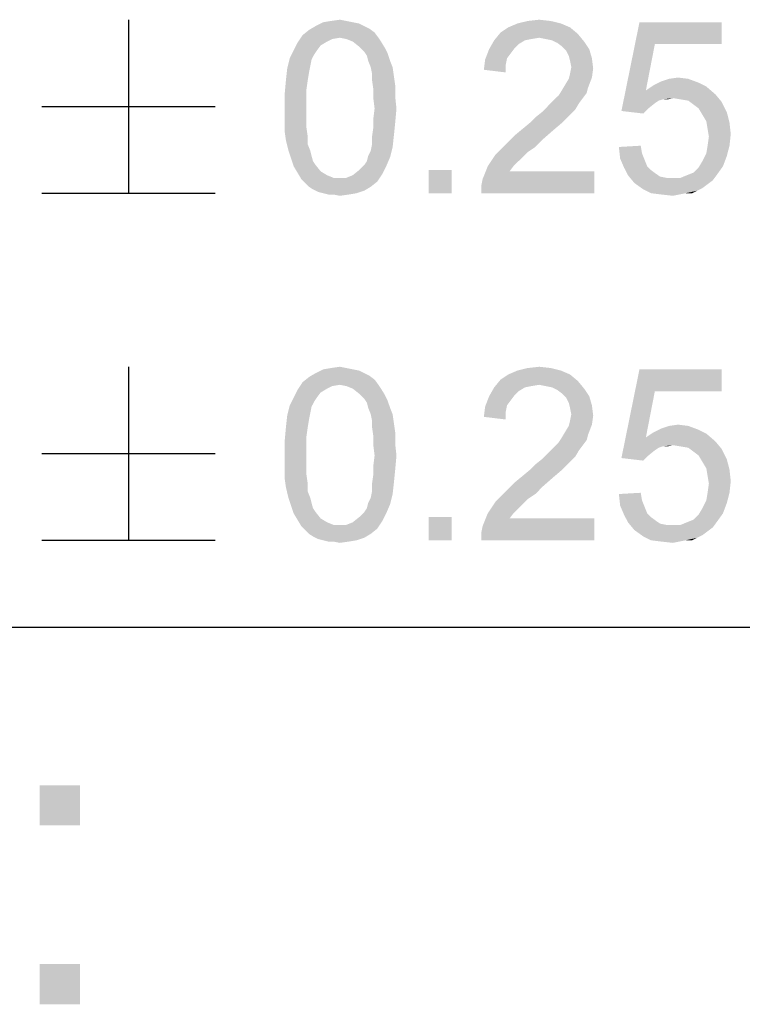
# Model space of a CAD drawing. Extents: x 0 to 1189, y 0 to 841.
# Tile 67 of 96: x 1105 to 1114, y 35 to 48. Entities that reach past the tile are written whole.
import ezdxf

# ---------------------------------------------------------------- set-up
doc = ezdxf.new("R2010")
doc.units = 0
doc.header["$LTSCALE"] = 65.395
doc.layers.get('0').update_dxf_attribs({"linetype": 'CONTINUOUS'})

msp = doc.modelspace()

# ---------------------------------------------------------------- linework, layer by layer
at = {"color": 6, "linetype": 'Continuous'}
for p, q in [((1106.102, 48.05), (1106.102, 45.75)), ((1104.952, 46.9), (1107.252, 46.9)), ((1104.952, 45.75), (1107.252, 45.75)), ((1106.102, 43.45), (1106.102, 41.15)), ((1104.952, 42.3), (1107.252, 42.3)), ((1104.952, 41.15), (1107.252, 41.15))]:
    msp.add_line(p, q, dxfattribs=at)
at = {"color": 3, "linetype": 'Continuous'}
for p, q in [((909, 40), (1160, 40)), ((909, 40), (1174, 40)), ((1037, 40), (1174, 40))]:
    msp.add_line(p, q, dxfattribs=at)
at = {"color": 6, "linetype": 'Continuous'}
for points in [[(1108.989, 48.033), (1108.683, 48.016), (1108.785, 48.033)], [(1108.683, 48.016), (1108.989, 48.033), (1109.075, 48.016)], [(1108.785, 48.033), (1108.904, 48.05), (1108.989, 48.033)], [(1111.698, 48.033), (1111.255, 47.999), (1111.392, 48.033)], [(1111.255, 47.999), (1111.698, 48.033), (1111.835, 47.999)], [(1111.392, 48.033), (1111.545, 48.05), (1111.698, 48.033)], [(1109.364, 47.88), (1108.41, 47.846), (1108.495, 47.914)], [(1109.228, 47.965), (1109.296, 47.931), (1108.495, 47.914)], [(1109.228, 47.965), (1108.495, 47.914), (1108.581, 47.965)], [(1108.495, 47.914), (1109.296, 47.931), (1109.364, 47.88)], [(1109.075, 48.016), (1109.16, 47.999), (1108.581, 47.965)], [(1109.075, 48.016), (1108.581, 47.965), (1108.683, 48.016)], [(1108.581, 47.965), (1109.16, 47.999), (1109.228, 47.965)], [(1111.954, 47.948), (1111.034, 47.88), (1111.136, 47.948)], [(1111.034, 47.88), (1111.954, 47.948), (1112.056, 47.863)], [(1111.835, 47.999), (1111.136, 47.948), (1111.255, 47.999)], [(1111.136, 47.948), (1111.835, 47.999), (1111.954, 47.948)], [(1113.078, 47.726), (1112.635, 46.84), (1112.874, 48.016)], [(1112.874, 48.016), (1113.964, 48.016), (1113.078, 47.726)], [(1113.078, 47.726), (1113.964, 48.016), (1113.964, 47.726)], [(1108.904, 47.811), (1108.342, 47.743), (1108.41, 47.846)], [(1108.904, 47.811), (1108.802, 47.794), (1108.342, 47.743)], [(1108.802, 47.794), (1108.734, 47.76), (1108.342, 47.743)], [(1108.904, 47.811), (1108.41, 47.846), (1109.364, 47.88)], [(1108.904, 47.811), (1109.364, 47.88), (1109.415, 47.811)], [(1109.415, 47.811), (1108.989, 47.794), (1108.904, 47.811)], [(1109.075, 47.76), (1108.989, 47.794), (1109.415, 47.811)], [(1109.075, 47.76), (1109.415, 47.811), (1109.449, 47.76)], [(1111.358, 47.777), (1111.272, 47.726), (1110.881, 47.658)], [(1111.358, 47.777), (1110.881, 47.658), (1110.949, 47.777)], [(1112.056, 47.863), (1110.949, 47.777), (1111.034, 47.88)], [(1112.056, 47.863), (1111.545, 47.811), (1110.949, 47.777)], [(1111.545, 47.811), (1111.443, 47.794), (1110.949, 47.777)], [(1110.949, 47.777), (1111.443, 47.794), (1111.358, 47.777)], [(1111.63, 47.794), (1111.545, 47.811), (1112.056, 47.863)], [(1111.715, 47.777), (1111.63, 47.794), (1112.056, 47.863)], [(1111.715, 47.777), (1112.056, 47.863), (1112.141, 47.76)], [(1112.141, 47.76), (1111.784, 47.743), (1111.715, 47.777)], [(1108.598, 47.641), (1108.564, 47.59), (1108.24, 47.539)], [(1108.598, 47.641), (1108.24, 47.539), (1108.291, 47.641)], [(1108.649, 47.709), (1108.291, 47.641), (1108.342, 47.743)], [(1108.291, 47.641), (1108.649, 47.709), (1108.598, 47.641)], [(1108.342, 47.743), (1108.734, 47.76), (1108.649, 47.709)], [(1109.449, 47.76), (1109.16, 47.692), (1109.075, 47.76)], [(1109.16, 47.692), (1109.449, 47.76), (1109.501, 47.675)], [(1109.501, 47.675), (1109.228, 47.624), (1109.16, 47.692)], [(1109.228, 47.624), (1109.501, 47.675), (1109.535, 47.607)], [(1111.17, 47.607), (1110.829, 47.522), (1110.881, 47.658)], [(1111.272, 47.726), (1111.221, 47.675), (1110.881, 47.658)], [(1110.881, 47.658), (1111.221, 47.675), (1111.17, 47.607)], [(1111.852, 47.692), (1111.784, 47.743), (1112.141, 47.76)], [(1111.852, 47.692), (1112.141, 47.76), (1112.209, 47.658)], [(1112.209, 47.658), (1111.903, 47.641), (1111.852, 47.692)], [(1111.937, 47.573), (1111.903, 47.641), (1112.209, 47.658)], [(1111.937, 47.573), (1112.209, 47.658), (1112.244, 47.539)], [(1113.078, 47.726), (1112.959, 47.113), (1112.635, 46.84)], [(1108.529, 47.522), (1108.206, 47.403), (1108.24, 47.539)], [(1108.529, 47.522), (1108.512, 47.437), (1108.206, 47.403)], [(1108.24, 47.539), (1108.564, 47.59), (1108.529, 47.522)], [(1109.535, 47.607), (1109.262, 47.573), (1109.228, 47.624)], [(1109.279, 47.505), (1109.262, 47.573), (1109.535, 47.607)], [(1109.279, 47.505), (1109.535, 47.607), (1109.569, 47.505)], [(1109.569, 47.505), (1109.313, 47.42), (1109.279, 47.505)], [(1109.313, 47.42), (1109.569, 47.505), (1109.603, 47.42)], [(1111.102, 47.454), (1110.812, 47.386), (1110.829, 47.522)], [(1111.17, 47.607), (1111.119, 47.539), (1110.829, 47.522)], [(1110.829, 47.522), (1111.119, 47.539), (1111.102, 47.454)], [(1112.244, 47.539), (1111.954, 47.505), (1111.937, 47.573)], [(1111.971, 47.42), (1111.954, 47.505), (1112.244, 47.539)], [(1111.971, 47.42), (1112.244, 47.539), (1112.261, 47.403)], [(1108.495, 47.351), (1108.189, 47.249), (1108.206, 47.403)], [(1108.206, 47.403), (1108.512, 47.437), (1108.495, 47.351)], [(1109.603, 47.42), (1109.33, 47.334), (1109.313, 47.42)], [(1109.33, 47.334), (1109.603, 47.42), (1109.62, 47.3)], [(1110.812, 47.386), (1111.102, 47.454), (1111.102, 47.351)], [(1112.261, 47.403), (1111.954, 47.334), (1111.971, 47.42)], [(1111.954, 47.334), (1112.261, 47.403), (1112.244, 47.283)], [(1108.478, 47.249), (1108.461, 47.13), (1108.172, 47.062)], [(1108.478, 47.249), (1108.172, 47.062), (1108.189, 47.249)], [(1108.189, 47.249), (1108.495, 47.351), (1108.478, 47.249)], [(1109.62, 47.3), (1109.33, 47.249), (1109.33, 47.334)], [(1109.33, 47.249), (1109.62, 47.3), (1109.637, 47.181)], [(1109.637, 47.181), (1109.347, 47.13), (1109.33, 47.249)], [(1111.886, 47.181), (1111.937, 47.266), (1112.244, 47.283)], [(1111.886, 47.181), (1112.244, 47.283), (1112.192, 47.147)], [(1112.244, 47.283), (1111.937, 47.266), (1111.954, 47.334)], [(1113.521, 47.266), (1113.164, 47.232), (1113.266, 47.266)], [(1113.164, 47.232), (1113.521, 47.266), (1113.658, 47.215)], [(1113.266, 47.266), (1113.385, 47.283), (1113.521, 47.266)], [(1108.172, 47.062), (1108.461, 47.13), (1108.461, 47.011)], [(1109.347, 47.13), (1109.637, 47.181), (1109.637, 47.028)], [(1109.637, 47.028), (1109.347, 47.011), (1109.347, 47.13)], [(1112.192, 47.147), (1111.835, 47.096), (1111.886, 47.181)], [(1111.835, 47.096), (1112.192, 47.147), (1112.175, 47.079)], [(1112.959, 47.113), (1113.181, 46.994), (1112.635, 46.84)], [(1113.76, 47.164), (1112.959, 47.113), (1113.061, 47.181)], [(1112.959, 47.113), (1113.76, 47.164), (1113.879, 47.062)], [(1112.959, 47.113), (1113.879, 47.062), (1113.317, 47.011)], [(1112.959, 47.113), (1113.317, 47.011), (1113.181, 46.994)], [(1113.658, 47.215), (1113.061, 47.181), (1113.164, 47.232)], [(1113.061, 47.181), (1113.658, 47.215), (1113.76, 47.164)], [(1108.461, 47.011), (1108.172, 46.874), (1108.172, 47.062)], [(1108.172, 46.874), (1108.461, 47.011), (1108.461, 46.874)], [(1109.364, 46.874), (1109.347, 47.011), (1109.637, 47.028)], [(1109.364, 46.874), (1109.637, 47.028), (1109.654, 46.874)], [(1111.698, 46.943), (1111.749, 46.994), (1112.124, 47.011)], [(1111.698, 46.943), (1112.124, 47.011), (1112.073, 46.943)], [(1112.124, 47.011), (1111.749, 46.994), (1111.801, 47.045)], [(1112.175, 47.079), (1111.801, 47.045), (1111.835, 47.096)], [(1111.801, 47.045), (1112.175, 47.079), (1112.124, 47.011)], [(1113.181, 46.994), (1113.129, 46.977), (1112.635, 46.84)], [(1113.181, 46.994), (1113.317, 47.011), (1113.249, 46.994)], [(1113.419, 46.994), (1113.317, 47.011), (1113.879, 47.062)], [(1113.521, 46.977), (1113.419, 46.994), (1113.879, 47.062)], [(1113.521, 46.977), (1113.879, 47.062), (1113.964, 46.96)], [(1108.461, 46.874), (1108.461, 46.738), (1108.172, 46.721)], [(1108.461, 46.874), (1108.172, 46.721), (1108.172, 46.874)], [(1109.654, 46.874), (1109.347, 46.738), (1109.364, 46.874)], [(1109.347, 46.738), (1109.654, 46.874), (1109.637, 46.687)], [(1112.022, 46.857), (1111.579, 46.823), (1111.647, 46.891)], [(1111.579, 46.823), (1112.022, 46.857), (1111.954, 46.789)], [(1112.073, 46.943), (1111.647, 46.891), (1111.698, 46.943)], [(1111.647, 46.891), (1112.073, 46.943), (1112.022, 46.857)], [(1113.129, 46.977), (1113.078, 46.943), (1112.635, 46.84)], [(1113.078, 46.943), (1112.993, 46.874), (1112.635, 46.84)], [(1112.635, 46.84), (1112.993, 46.874), (1112.925, 46.806)], [(1113.964, 46.96), (1113.589, 46.926), (1113.521, 46.977)], [(1113.658, 46.874), (1113.589, 46.926), (1113.964, 46.96)], [(1113.658, 46.874), (1113.964, 46.96), (1114.032, 46.823)], [(1114.032, 46.823), (1113.709, 46.789), (1113.658, 46.874)], [(1108.172, 46.721), (1108.461, 46.738), (1108.461, 46.619)], [(1108.461, 46.619), (1108.172, 46.568), (1108.172, 46.721)], [(1109.637, 46.687), (1109.347, 46.619), (1109.347, 46.738)], [(1111.426, 46.687), (1111.494, 46.755), (1111.954, 46.789)], [(1111.426, 46.687), (1111.954, 46.789), (1111.852, 46.687)], [(1111.954, 46.789), (1111.494, 46.755), (1111.579, 46.823)], [(1113.76, 46.704), (1113.709, 46.789), (1114.032, 46.823)], [(1113.76, 46.704), (1114.032, 46.823), (1114.067, 46.687)], [(1108.172, 46.568), (1108.461, 46.619), (1108.478, 46.5)], [(1109.62, 46.517), (1109.33, 46.5), (1109.347, 46.619)], [(1109.347, 46.619), (1109.637, 46.687), (1109.62, 46.517)], [(1111.732, 46.585), (1111.221, 46.517), (1111.324, 46.602)], [(1111.852, 46.687), (1111.324, 46.602), (1111.426, 46.687)], [(1111.324, 46.602), (1111.852, 46.687), (1111.732, 46.585)], [(1114.067, 46.687), (1113.777, 46.602), (1113.76, 46.704)], [(1113.777, 46.602), (1114.067, 46.687), (1114.084, 46.534)], [(1114.084, 46.534), (1113.794, 46.5), (1113.777, 46.602)], [(1108.478, 46.5), (1108.189, 46.449), (1108.172, 46.568)], [(1108.189, 46.449), (1108.478, 46.5), (1108.478, 46.397)], [(1109.33, 46.397), (1109.33, 46.5), (1109.62, 46.517)], [(1109.33, 46.397), (1109.62, 46.517), (1109.603, 46.363)], [(1111.596, 46.466), (1111.119, 46.414), (1111.221, 46.517)], [(1111.119, 46.414), (1111.596, 46.466), (1111.494, 46.363)], [(1111.221, 46.517), (1111.732, 46.585), (1111.596, 46.466)], [(1113.777, 46.38), (1113.794, 46.5), (1114.084, 46.534)], [(1113.777, 46.38), (1114.084, 46.534), (1114.067, 46.38)], [(1108.478, 46.397), (1108.223, 46.312), (1108.189, 46.449)], [(1108.223, 46.312), (1108.478, 46.397), (1108.512, 46.312)], [(1109.279, 46.244), (1109.313, 46.312), (1109.603, 46.363)], [(1109.279, 46.244), (1109.603, 46.363), (1109.569, 46.227)], [(1109.603, 46.363), (1109.313, 46.312), (1109.33, 46.397)], [(1111.392, 46.295), (1110.966, 46.261), (1111.034, 46.329)], [(1111.494, 46.363), (1111.034, 46.329), (1111.119, 46.414)], [(1111.034, 46.329), (1111.494, 46.363), (1111.392, 46.295)], [(1112.601, 46.363), (1112.891, 46.38), (1112.908, 46.278)], [(1112.908, 46.278), (1112.618, 46.21), (1112.601, 46.363)], [(1114.067, 46.38), (1113.76, 46.278), (1113.777, 46.38)], [(1113.76, 46.278), (1114.067, 46.38), (1114.032, 46.244)], [(1108.512, 46.312), (1108.257, 46.21), (1108.223, 46.312)], [(1108.512, 46.312), (1108.529, 46.244), (1108.257, 46.21)], [(1108.257, 46.21), (1108.529, 46.244), (1108.547, 46.176)], [(1108.547, 46.176), (1108.291, 46.108), (1108.257, 46.21)], [(1109.228, 46.125), (1109.262, 46.176), (1109.569, 46.227)], [(1109.228, 46.125), (1109.569, 46.227), (1109.518, 46.108)], [(1109.569, 46.227), (1109.262, 46.176), (1109.279, 46.244)], [(1111.324, 46.227), (1110.864, 46.108), (1110.966, 46.261)], [(1111.324, 46.227), (1111.272, 46.176), (1110.864, 46.108)], [(1110.966, 46.261), (1111.392, 46.295), (1111.324, 46.227)], [(1112.618, 46.21), (1112.908, 46.278), (1112.942, 46.193)], [(1112.942, 46.193), (1112.669, 46.091), (1112.618, 46.21)], [(1114.032, 46.244), (1113.709, 46.176), (1113.76, 46.278)], [(1113.709, 46.176), (1114.032, 46.244), (1113.981, 46.108)], [(1108.547, 46.176), (1108.581, 46.125), (1108.291, 46.108)], [(1108.291, 46.108), (1108.581, 46.125), (1108.649, 46.04)], [(1108.649, 46.04), (1108.342, 46.023), (1108.291, 46.108)], [(1109.518, 46.108), (1109.16, 46.057), (1109.228, 46.125)], [(1109.16, 46.057), (1109.518, 46.108), (1109.467, 46.006)], [(1111.204, 46.108), (1111.153, 46.04), (1110.795, 45.937)], [(1111.204, 46.108), (1110.795, 45.937), (1110.864, 46.108)], [(1110.864, 46.108), (1111.272, 46.176), (1111.204, 46.108)], [(1112.942, 46.193), (1112.976, 46.108), (1112.669, 46.091)], [(1112.669, 46.091), (1112.976, 46.108), (1113.027, 46.057)], [(1113.027, 46.057), (1112.721, 45.989), (1112.669, 46.091)], [(1113.504, 45.989), (1113.589, 46.023), (1113.981, 46.108)], [(1113.504, 45.989), (1113.981, 46.108), (1113.896, 45.989)], [(1113.589, 46.023), (1113.658, 46.091), (1113.981, 46.108)], [(1113.981, 46.108), (1113.658, 46.091), (1113.709, 46.176)], [(1108.342, 46.023), (1108.649, 46.04), (1108.734, 45.989)], [(1108.734, 45.989), (1108.393, 45.937), (1108.342, 46.023)], [(1108.734, 45.989), (1108.819, 45.954), (1108.393, 45.937)], [(1108.904, 45.954), (1108.989, 45.954), (1108.393, 45.937)], [(1108.819, 45.954), (1108.904, 45.954), (1108.393, 45.937)], [(1109.398, 45.903), (1108.393, 45.937), (1108.989, 45.954)], [(1109.398, 45.903), (1108.444, 45.886), (1108.393, 45.937)], [(1108.989, 45.954), (1109.075, 45.989), (1109.467, 46.006)], [(1108.989, 45.954), (1109.467, 46.006), (1109.398, 45.903)], [(1109.467, 46.006), (1109.075, 45.989), (1109.16, 46.057)], [(1110.387, 46.057), (1110.08, 45.75), (1110.08, 46.057)], [(1110.08, 45.75), (1110.387, 46.057), (1110.387, 45.75)], [(1110.778, 45.852), (1110.795, 45.937), (1112.278, 46.04)], [(1110.778, 45.75), (1110.778, 45.852), (1112.278, 46.04)], [(1110.778, 45.75), (1112.278, 46.04), (1112.278, 45.75)], [(1111.153, 46.04), (1112.278, 46.04), (1110.795, 45.937)], [(1113.027, 46.057), (1113.095, 46.006), (1112.721, 45.989)], [(1112.721, 45.989), (1113.095, 46.006), (1113.147, 45.971)], [(1113.147, 45.971), (1112.806, 45.886), (1112.721, 45.989)], [(1113.147, 45.971), (1113.232, 45.954), (1112.806, 45.886)], [(1113.419, 45.954), (1113.845, 45.92), (1112.806, 45.886)], [(1113.317, 45.954), (1113.419, 45.954), (1112.806, 45.886)], [(1113.232, 45.954), (1113.317, 45.954), (1112.806, 45.886)], [(1113.896, 45.989), (1113.419, 45.954), (1113.504, 45.989)], [(1113.419, 45.954), (1113.896, 45.989), (1113.845, 45.92)], [(1108.495, 45.835), (1108.444, 45.886), (1109.398, 45.903)], [(1108.495, 45.835), (1109.398, 45.903), (1109.313, 45.835)], [(1109.313, 45.835), (1108.547, 45.801), (1108.495, 45.835)], [(1108.547, 45.801), (1109.313, 45.835), (1109.228, 45.784)], [(1112.806, 45.886), (1113.845, 45.92), (1113.777, 45.869)], [(1113.777, 45.869), (1112.925, 45.801), (1112.806, 45.886)], [(1113.777, 45.869), (1113.709, 45.818), (1112.925, 45.801)], [(1112.925, 45.801), (1113.709, 45.818), (1113.641, 45.784)], [(1109.228, 45.784), (1108.615, 45.767), (1108.547, 45.801)], [(1108.683, 45.75), (1108.615, 45.767), (1109.228, 45.784)], [(1108.683, 45.75), (1109.228, 45.784), (1109.126, 45.75)], [(1109.126, 45.75), (1108.751, 45.733), (1108.683, 45.75)], [(1108.819, 45.733), (1108.751, 45.733), (1109.126, 45.75)], [(1108.819, 45.733), (1109.126, 45.75), (1109.024, 45.733)], [(1109.024, 45.733), (1108.904, 45.716), (1108.819, 45.733)], [(1113.641, 45.784), (1113.027, 45.75), (1112.925, 45.801)], [(1113.487, 45.75), (1113.027, 45.75), (1113.641, 45.784)], [(1113.487, 45.75), (1113.164, 45.733), (1113.027, 45.75)], [(1113.164, 45.733), (1113.487, 45.75), (1113.402, 45.733)], [(1113.402, 45.733), (1113.317, 45.716), (1113.164, 45.733)], [(1113.487, 45.75), (1113.641, 45.784), (1113.572, 45.75)], [(1109.228, 43.365), (1109.296, 43.331), (1108.495, 43.314)], [(1109.228, 43.365), (1108.495, 43.314), (1108.581, 43.365)], [(1108.495, 43.314), (1109.296, 43.331), (1109.364, 43.28)], [(1109.075, 43.416), (1109.16, 43.399), (1108.581, 43.365)], [(1109.075, 43.416), (1108.581, 43.365), (1108.683, 43.416)], [(1108.581, 43.365), (1109.16, 43.399), (1109.228, 43.365)], [(1108.989, 43.433), (1108.683, 43.416), (1108.785, 43.433)], [(1108.683, 43.416), (1108.989, 43.433), (1109.075, 43.416)], [(1108.785, 43.433), (1108.904, 43.45), (1108.989, 43.433)], [(1111.954, 43.348), (1111.034, 43.28), (1111.136, 43.348)], [(1111.034, 43.28), (1111.954, 43.348), (1112.056, 43.263)], [(1111.835, 43.399), (1111.136, 43.348), (1111.255, 43.399)], [(1111.136, 43.348), (1111.835, 43.399), (1111.954, 43.348)], [(1111.698, 43.433), (1111.255, 43.399), (1111.392, 43.433)], [(1111.255, 43.399), (1111.698, 43.433), (1111.835, 43.399)], [(1111.392, 43.433), (1111.545, 43.45), (1111.698, 43.433)], [(1113.078, 43.126), (1112.635, 42.24), (1112.874, 43.416)], [(1112.874, 43.416), (1113.964, 43.416), (1113.078, 43.126)], [(1113.078, 43.126), (1113.964, 43.416), (1113.964, 43.126)], [(1108.904, 43.211), (1108.342, 43.143), (1108.41, 43.246)], [(1108.904, 43.211), (1108.802, 43.194), (1108.342, 43.143)], [(1109.364, 43.28), (1108.41, 43.246), (1108.495, 43.314)], [(1108.904, 43.211), (1108.41, 43.246), (1109.364, 43.28)], [(1108.904, 43.211), (1109.364, 43.28), (1109.415, 43.211)], [(1109.415, 43.211), (1108.989, 43.194), (1108.904, 43.211)], [(1109.075, 43.16), (1108.989, 43.194), (1109.415, 43.211)], [(1109.075, 43.16), (1109.415, 43.211), (1109.449, 43.16)], [(1112.056, 43.263), (1110.949, 43.177), (1111.034, 43.28)], [(1112.056, 43.263), (1111.545, 43.211), (1110.949, 43.177)], [(1111.545, 43.211), (1111.443, 43.194), (1110.949, 43.177)], [(1111.63, 43.194), (1111.545, 43.211), (1112.056, 43.263)], [(1111.715, 43.177), (1111.63, 43.194), (1112.056, 43.263)], [(1111.715, 43.177), (1112.056, 43.263), (1112.141, 43.16)], [(1108.649, 43.109), (1108.291, 43.041), (1108.342, 43.143)], [(1108.291, 43.041), (1108.649, 43.109), (1108.598, 43.041)], [(1108.802, 43.194), (1108.734, 43.16), (1108.342, 43.143)], [(1108.342, 43.143), (1108.734, 43.16), (1108.649, 43.109)], [(1109.449, 43.16), (1109.16, 43.092), (1109.075, 43.16)], [(1109.16, 43.092), (1109.449, 43.16), (1109.501, 43.075)], [(1109.501, 43.075), (1109.228, 43.024), (1109.16, 43.092)], [(1109.228, 43.024), (1109.501, 43.075), (1109.535, 43.007)], [(1111.358, 43.177), (1111.272, 43.126), (1110.881, 43.058)], [(1111.358, 43.177), (1110.881, 43.058), (1110.949, 43.177)], [(1111.272, 43.126), (1111.221, 43.075), (1110.881, 43.058)], [(1110.881, 43.058), (1111.221, 43.075), (1111.17, 43.007)], [(1110.949, 43.177), (1111.443, 43.194), (1111.358, 43.177)], [(1112.141, 43.16), (1111.784, 43.143), (1111.715, 43.177)], [(1111.852, 43.092), (1111.784, 43.143), (1112.141, 43.16)], [(1111.852, 43.092), (1112.141, 43.16), (1112.209, 43.058)], [(1112.209, 43.058), (1111.903, 43.041), (1111.852, 43.092)], [(1113.078, 43.126), (1112.959, 42.513), (1112.635, 42.24)], [(1108.529, 42.922), (1108.206, 42.803), (1108.24, 42.939)], [(1108.598, 43.041), (1108.564, 42.99), (1108.24, 42.939)], [(1108.598, 43.041), (1108.24, 42.939), (1108.291, 43.041)], [(1108.24, 42.939), (1108.564, 42.99), (1108.529, 42.922)], [(1109.535, 43.007), (1109.262, 42.973), (1109.228, 43.024)], [(1109.279, 42.905), (1109.262, 42.973), (1109.535, 43.007)], [(1109.279, 42.905), (1109.535, 43.007), (1109.569, 42.905)], [(1111.17, 43.007), (1110.829, 42.922), (1110.881, 43.058)], [(1111.17, 43.007), (1111.119, 42.939), (1110.829, 42.922)], [(1110.829, 42.922), (1111.119, 42.939), (1111.102, 42.854)], [(1111.937, 42.973), (1111.903, 43.041), (1112.209, 43.058)], [(1111.937, 42.973), (1112.209, 43.058), (1112.244, 42.939)], [(1112.244, 42.939), (1111.954, 42.905), (1111.937, 42.973)], [(1111.971, 42.82), (1111.954, 42.905), (1112.244, 42.939)], [(1111.971, 42.82), (1112.244, 42.939), (1112.261, 42.803)], [(1108.529, 42.922), (1108.512, 42.837), (1108.206, 42.803)], [(1108.206, 42.803), (1108.512, 42.837), (1108.495, 42.751)], [(1109.569, 42.905), (1109.313, 42.82), (1109.279, 42.905)], [(1109.313, 42.82), (1109.569, 42.905), (1109.603, 42.82)], [(1109.603, 42.82), (1109.33, 42.734), (1109.313, 42.82)], [(1109.33, 42.734), (1109.603, 42.82), (1109.62, 42.7)], [(1111.102, 42.854), (1110.812, 42.786), (1110.829, 42.922)], [(1110.812, 42.786), (1111.102, 42.854), (1111.102, 42.751)], [(1112.261, 42.803), (1111.954, 42.734), (1111.971, 42.82)], [(1108.495, 42.751), (1108.189, 42.649), (1108.206, 42.803)], [(1108.189, 42.649), (1108.495, 42.751), (1108.478, 42.649)], [(1109.62, 42.7), (1109.33, 42.649), (1109.33, 42.734)], [(1109.33, 42.649), (1109.62, 42.7), (1109.637, 42.581)], [(1111.886, 42.581), (1111.937, 42.666), (1112.244, 42.683)], [(1111.886, 42.581), (1112.244, 42.683), (1112.192, 42.547)], [(1112.244, 42.683), (1111.937, 42.666), (1111.954, 42.734)], [(1111.954, 42.734), (1112.261, 42.803), (1112.244, 42.683)], [(1113.266, 42.666), (1113.385, 42.683), (1113.521, 42.666)], [(1108.478, 42.649), (1108.461, 42.53), (1108.172, 42.462)], [(1108.478, 42.649), (1108.172, 42.462), (1108.189, 42.649)], [(1109.637, 42.581), (1109.347, 42.53), (1109.33, 42.649)], [(1109.347, 42.53), (1109.637, 42.581), (1109.637, 42.428)], [(1112.192, 42.547), (1111.835, 42.496), (1111.886, 42.581)], [(1111.835, 42.496), (1112.192, 42.547), (1112.175, 42.479)], [(1113.76, 42.564), (1112.959, 42.513), (1113.061, 42.581)], [(1112.959, 42.513), (1113.76, 42.564), (1113.879, 42.462)], [(1113.658, 42.615), (1113.061, 42.581), (1113.164, 42.632)], [(1113.061, 42.581), (1113.658, 42.615), (1113.76, 42.564)], [(1113.521, 42.666), (1113.164, 42.632), (1113.266, 42.666)], [(1113.164, 42.632), (1113.521, 42.666), (1113.658, 42.615)], [(1108.172, 42.462), (1108.461, 42.53), (1108.461, 42.411)], [(1108.461, 42.411), (1108.172, 42.274), (1108.172, 42.462)], [(1109.637, 42.428), (1109.347, 42.411), (1109.347, 42.53)], [(1109.364, 42.274), (1109.347, 42.411), (1109.637, 42.428)], [(1109.364, 42.274), (1109.637, 42.428), (1109.654, 42.274)], [(1112.124, 42.411), (1111.749, 42.394), (1111.801, 42.445)], [(1112.175, 42.479), (1111.801, 42.445), (1111.835, 42.496)], [(1111.801, 42.445), (1112.175, 42.479), (1112.124, 42.411)], [(1112.959, 42.513), (1113.181, 42.394), (1112.635, 42.24)], [(1112.959, 42.513), (1113.879, 42.462), (1113.317, 42.411)], [(1112.959, 42.513), (1113.317, 42.411), (1113.181, 42.394)], [(1113.419, 42.394), (1113.317, 42.411), (1113.879, 42.462)], [(1113.521, 42.377), (1113.419, 42.394), (1113.879, 42.462)], [(1113.521, 42.377), (1113.879, 42.462), (1113.964, 42.36)], [(1108.172, 42.274), (1108.461, 42.411), (1108.461, 42.274)], [(1112.022, 42.257), (1111.579, 42.223), (1111.647, 42.291)], [(1112.073, 42.343), (1111.647, 42.291), (1111.698, 42.343)], [(1111.647, 42.291), (1112.073, 42.343), (1112.022, 42.257)], [(1111.698, 42.343), (1111.749, 42.394), (1112.124, 42.411)], [(1111.698, 42.343), (1112.124, 42.411), (1112.073, 42.343)], [(1113.181, 42.394), (1113.129, 42.377), (1112.635, 42.24)], [(1113.129, 42.377), (1113.078, 42.343), (1112.635, 42.24)], [(1113.078, 42.343), (1112.993, 42.274), (1112.635, 42.24)], [(1113.181, 42.394), (1113.317, 42.411), (1113.249, 42.394)], [(1113.964, 42.36), (1113.589, 42.326), (1113.521, 42.377)], [(1113.658, 42.274), (1113.589, 42.326), (1113.964, 42.36)], [(1113.658, 42.274), (1113.964, 42.36), (1114.032, 42.223)], [(1108.461, 42.274), (1108.461, 42.138), (1108.172, 42.121)], [(1108.461, 42.274), (1108.172, 42.121), (1108.172, 42.274)], [(1109.654, 42.274), (1109.347, 42.138), (1109.364, 42.274)], [(1109.347, 42.138), (1109.654, 42.274), (1109.637, 42.087)], [(1111.426, 42.087), (1111.494, 42.155), (1111.954, 42.189)], [(1111.426, 42.087), (1111.954, 42.189), (1111.852, 42.087)], [(1111.954, 42.189), (1111.494, 42.155), (1111.579, 42.223)], [(1111.579, 42.223), (1112.022, 42.257), (1111.954, 42.189)], [(1112.635, 42.24), (1112.993, 42.274), (1112.925, 42.206)], [(1114.032, 42.223), (1113.709, 42.189), (1113.658, 42.274)], [(1113.76, 42.104), (1113.709, 42.189), (1114.032, 42.223)], [(1113.76, 42.104), (1114.032, 42.223), (1114.067, 42.087)], [(1108.172, 42.121), (1108.461, 42.138), (1108.461, 42.019)], [(1108.461, 42.019), (1108.172, 41.968), (1108.172, 42.121)], [(1109.637, 42.087), (1109.347, 42.019), (1109.347, 42.138)], [(1109.347, 42.019), (1109.637, 42.087), (1109.62, 41.917)], [(1111.852, 42.087), (1111.324, 42.002), (1111.426, 42.087)], [(1111.324, 42.002), (1111.852, 42.087), (1111.732, 41.985)], [(1114.067, 42.087), (1113.777, 42.002), (1113.76, 42.104)], [(1113.777, 42.002), (1114.067, 42.087), (1114.084, 41.934)], [(1108.172, 41.968), (1108.461, 42.019), (1108.478, 41.9)], [(1108.478, 41.9), (1108.189, 41.849), (1108.172, 41.968)], [(1108.189, 41.849), (1108.478, 41.9), (1108.478, 41.797)], [(1109.62, 41.917), (1109.33, 41.9), (1109.347, 42.019)], [(1109.33, 41.797), (1109.33, 41.9), (1109.62, 41.917)], [(1109.33, 41.797), (1109.62, 41.917), (1109.603, 41.763)], [(1111.596, 41.866), (1111.119, 41.814), (1111.221, 41.917)], [(1111.732, 41.985), (1111.221, 41.917), (1111.324, 42.002)], [(1111.221, 41.917), (1111.732, 41.985), (1111.596, 41.866)], [(1114.084, 41.934), (1113.794, 41.9), (1113.777, 42.002)], [(1113.777, 41.78), (1113.794, 41.9), (1114.084, 41.934)], [(1113.777, 41.78), (1114.084, 41.934), (1114.067, 41.78)], [(1108.478, 41.797), (1108.223, 41.712), (1108.189, 41.849)], [(1108.223, 41.712), (1108.478, 41.797), (1108.512, 41.712)], [(1109.279, 41.644), (1109.313, 41.712), (1109.603, 41.763)], [(1109.279, 41.644), (1109.603, 41.763), (1109.569, 41.627)], [(1109.603, 41.763), (1109.313, 41.712), (1109.33, 41.797)], [(1111.494, 41.763), (1111.034, 41.729), (1111.119, 41.814)], [(1111.034, 41.729), (1111.494, 41.763), (1111.392, 41.695)], [(1111.119, 41.814), (1111.596, 41.866), (1111.494, 41.763)], [(1112.601, 41.763), (1112.891, 41.78), (1112.908, 41.678)], [(1112.908, 41.678), (1112.618, 41.61), (1112.601, 41.763)], [(1114.067, 41.78), (1113.76, 41.678), (1113.777, 41.78)], [(1113.76, 41.678), (1114.067, 41.78), (1114.032, 41.644)], [(1108.512, 41.712), (1108.257, 41.61), (1108.223, 41.712)], [(1108.512, 41.712), (1108.529, 41.644), (1108.257, 41.61)], [(1108.257, 41.61), (1108.529, 41.644), (1108.547, 41.576)], [(1109.569, 41.627), (1109.262, 41.576), (1109.279, 41.644)], [(1111.324, 41.627), (1110.864, 41.508), (1110.966, 41.661)], [(1111.392, 41.695), (1110.966, 41.661), (1111.034, 41.729)], [(1110.966, 41.661), (1111.392, 41.695), (1111.324, 41.627)], [(1112.618, 41.61), (1112.908, 41.678), (1112.942, 41.593)], [(1114.032, 41.644), (1113.709, 41.576), (1113.76, 41.678)], [(1113.709, 41.576), (1114.032, 41.644), (1113.981, 41.508)], [(1108.547, 41.576), (1108.291, 41.508), (1108.257, 41.61)], [(1108.547, 41.576), (1108.581, 41.525), (1108.291, 41.508)], [(1108.291, 41.508), (1108.581, 41.525), (1108.649, 41.44)], [(1108.649, 41.44), (1108.342, 41.423), (1108.291, 41.508)], [(1109.518, 41.508), (1109.16, 41.457), (1109.228, 41.525)], [(1109.16, 41.457), (1109.518, 41.508), (1109.467, 41.406)], [(1109.228, 41.525), (1109.262, 41.576), (1109.569, 41.627)], [(1109.228, 41.525), (1109.569, 41.627), (1109.518, 41.508)], [(1111.204, 41.508), (1111.153, 41.44), (1110.795, 41.337)], [(1111.204, 41.508), (1110.795, 41.337), (1110.864, 41.508)], [(1111.324, 41.627), (1111.272, 41.576), (1110.864, 41.508)], [(1110.864, 41.508), (1111.272, 41.576), (1111.204, 41.508)], [(1112.942, 41.593), (1112.669, 41.491), (1112.618, 41.61)], [(1112.942, 41.593), (1112.976, 41.508), (1112.669, 41.491)], [(1112.669, 41.491), (1112.976, 41.508), (1113.027, 41.457)], [(1113.504, 41.389), (1113.589, 41.423), (1113.981, 41.508)], [(1113.504, 41.389), (1113.981, 41.508), (1113.896, 41.389)], [(1113.589, 41.423), (1113.658, 41.491), (1113.981, 41.508)], [(1113.981, 41.508), (1113.658, 41.491), (1113.709, 41.576)], [(1108.342, 41.423), (1108.649, 41.44), (1108.734, 41.389)], [(1108.734, 41.389), (1108.393, 41.337), (1108.342, 41.423)], [(1108.734, 41.389), (1108.819, 41.354), (1108.393, 41.337)], [(1108.989, 41.354), (1109.075, 41.389), (1109.467, 41.406)], [(1108.989, 41.354), (1109.467, 41.406), (1109.398, 41.303)], [(1109.467, 41.406), (1109.075, 41.389), (1109.16, 41.457)], [(1110.387, 41.457), (1110.08, 41.15), (1110.08, 41.457)], [(1110.08, 41.15), (1110.387, 41.457), (1110.387, 41.15)], [(1110.778, 41.252), (1110.795, 41.337), (1112.278, 41.44)], [(1110.778, 41.15), (1110.778, 41.252), (1112.278, 41.44)], [(1110.778, 41.15), (1112.278, 41.44), (1112.278, 41.15)], [(1111.153, 41.44), (1112.278, 41.44), (1110.795, 41.337)], [(1113.027, 41.457), (1112.721, 41.389), (1112.669, 41.491)], [(1113.027, 41.457), (1113.095, 41.406), (1112.721, 41.389)], [(1112.721, 41.389), (1113.095, 41.406), (1113.147, 41.371)], [(1113.147, 41.371), (1112.806, 41.286), (1112.721, 41.389)], [(1113.147, 41.371), (1113.232, 41.354), (1112.806, 41.286)], [(1113.896, 41.389), (1113.419, 41.354), (1113.504, 41.389)], [(1113.419, 41.354), (1113.896, 41.389), (1113.845, 41.32)], [(1108.904, 41.354), (1108.989, 41.354), (1108.393, 41.337)], [(1108.819, 41.354), (1108.904, 41.354), (1108.393, 41.337)], [(1109.398, 41.303), (1108.393, 41.337), (1108.989, 41.354)], [(1109.398, 41.303), (1108.444, 41.286), (1108.393, 41.337)], [(1108.495, 41.235), (1108.444, 41.286), (1109.398, 41.303)], [(1108.495, 41.235), (1109.398, 41.303), (1109.313, 41.235)], [(1113.419, 41.354), (1113.845, 41.32), (1112.806, 41.286)], [(1113.317, 41.354), (1113.419, 41.354), (1112.806, 41.286)], [(1113.232, 41.354), (1113.317, 41.354), (1112.806, 41.286)], [(1112.806, 41.286), (1113.845, 41.32), (1113.777, 41.269)], [(1113.777, 41.269), (1112.925, 41.201), (1112.806, 41.286)], [(1113.777, 41.269), (1113.709, 41.218), (1112.925, 41.201)], [(1109.313, 41.235), (1108.547, 41.201), (1108.495, 41.235)], [(1108.547, 41.201), (1109.313, 41.235), (1109.228, 41.184)], [(1109.228, 41.184), (1108.615, 41.167), (1108.547, 41.201)], [(1108.683, 41.15), (1108.615, 41.167), (1109.228, 41.184)], [(1108.683, 41.15), (1109.228, 41.184), (1109.126, 41.15)], [(1109.126, 41.15), (1108.751, 41.133), (1108.683, 41.15)], [(1108.819, 41.133), (1108.751, 41.133), (1109.126, 41.15)], [(1108.819, 41.133), (1109.126, 41.15), (1109.024, 41.133)], [(1109.024, 41.133), (1108.904, 41.116), (1108.819, 41.133)], [(1112.925, 41.201), (1113.709, 41.218), (1113.641, 41.184)], [(1113.641, 41.184), (1113.027, 41.15), (1112.925, 41.201)], [(1113.487, 41.15), (1113.027, 41.15), (1113.641, 41.184)], [(1113.487, 41.15), (1113.164, 41.133), (1113.027, 41.15)], [(1113.164, 41.133), (1113.487, 41.15), (1113.402, 41.133)], [(1113.402, 41.133), (1113.317, 41.116), (1113.164, 41.133)], [(1113.487, 41.15), (1113.641, 41.184), (1113.572, 41.15)]]:
    msp.add_solid(points, dxfattribs=at)
at = {"color": 1, "linetype": 'Continuous'}
for points in [[(1105.459, 37.904), (1104.926, 37.37), (1104.926, 37.904)], [(1104.926, 37.37), (1105.459, 37.904), (1105.459, 37.37)], [(1105.459, 35.533), (1104.926, 35), (1104.926, 35.533)], [(1104.926, 35), (1105.459, 35.533), (1105.459, 35)]]:
    msp.add_solid(points, dxfattribs=at)

doc.saveas('drawing.dxf')
